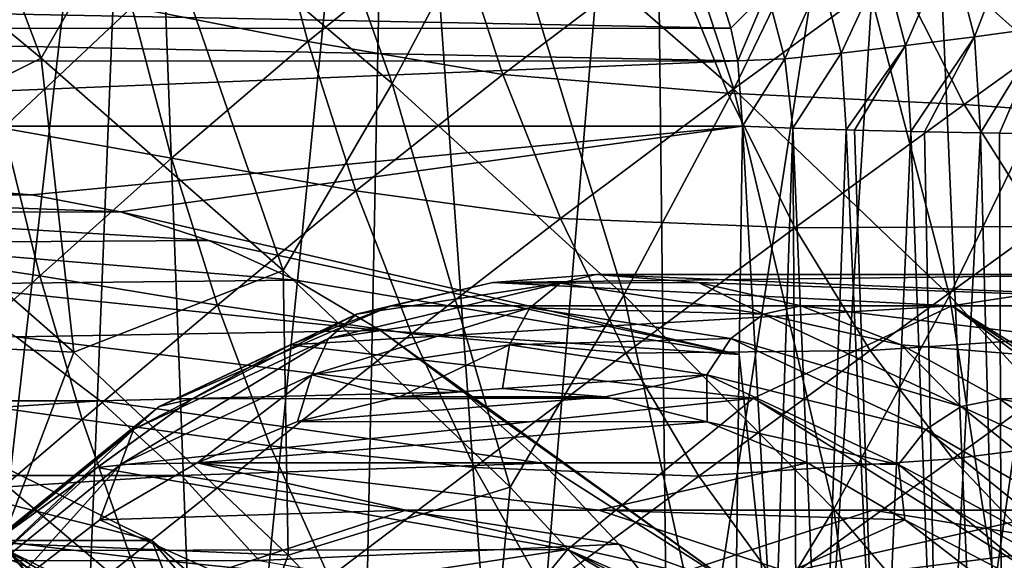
# Model space of a CAD drawing. Header units: metres. Extents: x 26 to 263, y -109 to 109.
# Tile 86 of 256: x 84.66 to 88.97, y -68.55 to -66.18. Entities that reach past the tile are written whole.
import ezdxf

# ---------------------------------------------------------------- set-up
doc = ezdxf.new("R2010")
doc.units = ezdxf.units.M
doc.layers.add('solid_500750', color=7, linetype='CONTINUOUS')

msp = doc.modelspace()

# ---------------------------------------------------------------- linework, layer by layer
at = {"layer": 'solid_500750'}
for points in [[(84.216835, -71.672516, 7.304394), (84.129189, -63.165283, 7.470334), (85.182449, -63.165283, 7.92783)], [(84.851967, -71.467651, 7.602958), (84.216835, -71.672516, 7.304394), (85.182449, -63.165283, 7.92783)], [(85.487236, -71.19516, 7.839845), (84.851967, -71.467651, 7.602958), (85.182449, -63.165283, 7.92783)], [(85.487236, -71.19516, 7.839845), (85.182449, -63.165283, 7.92783), (86.2882, -63.165283, 8.237646)], [(86.134743, -70.868965, 8.022638), (85.487236, -71.19516, 7.839845), (86.2882, -63.165283, 8.237646)], [(86.81002, -70.496864, 8.155372), (86.134743, -70.868965, 8.022638), (86.2882, -63.165283, 8.237646)], [(86.81002, -70.496864, 8.155372), (86.2882, -63.165283, 8.237646), (87.425835, -63.165283, 8.394011)], [(87.504539, -70.095207, 8.232536), (86.81002, -70.496864, 8.155372), (87.425835, -63.165283, 8.394011)], [(87.504539, -70.095207, 8.232536), (87.425835, -63.165283, 8.394011), (88.574165, -63.165283, 8.394011)], [(88.162834, -69.708733, 8.252638), (87.504539, -70.095207, 8.232536), (88.574165, -63.165283, 8.394011)], [(88.838425, -69.313248, 8.218221), (88.162834, -69.708733, 8.252638), (88.574165, -63.165283, 8.394011)], [(88.838425, -69.313248, 8.218221), (88.574165, -63.165283, 8.394011), (89.7118, -63.165283, 8.237646)], [(89.564323, -68.897736, 8.118481), (88.838425, -69.313248, 8.218221), (89.7118, -63.165283, 8.237646)], [(84.749672, -66.350014, -12.650061), (83.655952, -65.444588, -12.303147), (84.105759, -64.649376, -11.957624)], [(84.749672, -66.350014, -12.650061), (84.105759, -64.649376, -11.957624), (85.211487, -65.545425, -12.259774)], [(86.288986, -66.46125, -12.452021), (85.211487, -65.545425, -12.259774), (85.657608, -64.691406, -11.967349)], [(86.288986, -66.46125, -12.452021), (85.657608, -64.691406, -11.967349), (86.75116, -65.585442, -12.114264)], [(87.786705, -66.486511, -12.164641), (86.75116, -65.585442, -12.114264), (87.191818, -64.665665, -11.879148)], [(87.786705, -66.486511, -12.164641), (87.191818, -64.665665, -11.879148), (88.246117, -65.532784, -11.884103)], [(89.214401, -66.399788, -11.808153), (88.246117, -65.532784, -11.884103), (89.667511, -65.362595, -11.591726)], [(83.903969, -66.774452, -13.010599), (83.655952, -65.444588, -12.303147), (84.749672, -66.350014, -12.650061)], [(85.810753, -67.282013, -12.889522), (84.749672, -66.350014, -12.650061), (85.211487, -65.545425, -12.259774)], [(85.810753, -67.282013, -12.889522), (85.211487, -65.545425, -12.259774), (86.288986, -66.46125, -12.452021)], [(88.731277, -67.392548, -12.137958), (87.786705, -66.486511, -12.164641), (88.246117, -65.532784, -11.884103)], [(88.731277, -67.392548, -12.137958), (88.246117, -65.532784, -11.884103), (89.214401, -66.399788, -11.808153)], [(85.91832, -66.277634, 11.591149), (85.737946, -65.603821, 11.487139), (85.14698, -66.126183, 11.334136)], [(85.91832, -66.277634, 11.591149), (86.557442, -65.75972, 11.716453), (85.737946, -65.603821, 11.487139)], [(87.30452, -67.39035, -12.550798), (86.288986, -66.46125, -12.452021), (86.75116, -65.585442, -12.114264)], [(87.30452, -67.39035, -12.550798), (86.75116, -65.585442, -12.114264), (87.786705, -66.486511, -12.164641)], [(86.773514, -66.422081, 11.863622), (86.557442, -65.75972, 11.716453), (85.91832, -66.277634, 11.591149)], [(86.773514, -66.422081, 11.863622), (87.502571, -65.869507, 11.956711), (86.557442, -65.75972, 11.716453)], [(89.034805, -65.75518, -8.270924), (88.734726, -65.844574, -8.257349), (88.840805, -66.256569, -8.235767)], [(89.151184, -66.213799, -8.243361), (89.034805, -65.75518, -8.270924), (88.840805, -66.256569, -8.235767)], [(87.759239, -66.503761, 12.149351), (87.502571, -65.869507, 11.956711), (86.773514, -66.422081, 11.863622)], [(87.759239, -66.503761, 12.149351), (88.497589, -65.963287, 12.196374), (87.502571, -65.869507, 11.956711)], [(88.734726, -65.844574, -8.257349), (88.442688, -65.927193, -8.179141), (88.538353, -66.295235, -8.163302)], [(88.840805, -66.256569, -8.235767), (88.734726, -65.844574, -8.257349), (88.538353, -66.295235, -8.163302)], [(88.442688, -65.927193, -8.179141), (88.171463, -65.999443, -8.039716), (88.257034, -66.328094, -8.029131)], [(88.538353, -66.295235, -8.163302), (88.442688, -65.927193, -8.179141), (88.257034, -66.328094, -8.029131)], [(88.796303, -66.553802, 12.432545), (88.497589, -65.963287, 12.196374), (87.759239, -66.503761, 12.149351)], [(88.171463, -65.999443, -8.039716), (87.932877, -66.058159, -7.84516), (88.009125, -66.353737, -7.83911)], [(88.257034, -66.328094, -8.029131), (88.171463, -65.999443, -8.039716), (88.009125, -66.353737, -7.83911)], [(88.796303, -66.553802, 12.432545), (89.434219, -66.092575, 12.432792), (88.497589, -65.963287, 12.196374)], [(84.582741, -66.657188, 11.15602), (85.14698, -66.126183, 11.334136), (84.440521, -66.002396, 11.087273)], [(80.762032, -66.080048, 2.347307), (87.773804, -66.219238, -7.603927), (87.72953, -66.078163, -7.604294)], [(80.762032, -66.080048, 2.347307), (80.777451, -66.220947, 2.388548), (87.773804, -66.219238, -7.603927)], [(87.932877, -66.058159, -7.84516), (87.72953, -66.078163, -7.604294), (87.773804, -66.219238, -7.603927)], [(87.932877, -66.058159, -7.84516), (87.773804, -66.219238, -7.603927), (87.804428, -66.361946, -7.602311)], [(88.009125, -66.353737, -7.83911), (87.932877, -66.058159, -7.84516), (87.804428, -66.361946, -7.602311)], [(85.320885, -66.789131, 11.439263), (85.14698, -66.126183, 11.334136), (84.582741, -66.657188, 11.15602)], [(85.320885, -66.789131, 11.439263), (85.91832, -66.277634, 11.591149), (85.14698, -66.126183, 11.334136)], [(89.776611, -66.626144, 12.710032), (89.434219, -66.092575, 12.432792), (88.796303, -66.553802, 12.432545)], [(89.151184, -66.213799, -8.243361), (88.840805, -66.256569, -8.235767), (88.868172, -66.678551, -8.221525)], [(89.151184, -66.213799, -8.243361), (88.868172, -66.678551, -8.221525), (88.950356, -66.67997, -8.229373)], [(89.151184, -66.213799, -8.243361), (88.950356, -66.67997, -8.229373), (89.18148, -66.683441, -8.22719)], [(80.777451, -66.220947, 2.388548), (87.804428, -66.361946, -7.602311), (87.773804, -66.219238, -7.603927)], [(80.777451, -66.220947, 2.388548), (80.78936, -66.363266, 2.416574), (87.804428, -66.361946, -7.602311)], [(88.840805, -66.256569, -8.235767), (88.538353, -66.295235, -8.163302), (88.562897, -66.672371, -8.150889)], [(88.840805, -66.256569, -8.235767), (88.562897, -66.672371, -8.150889), (88.621918, -66.673683, -8.169885)], [(88.840805, -66.256569, -8.235767), (88.621918, -66.673683, -8.169885), (88.868172, -66.678551, -8.221525)], [(86.129539, -66.933319, 11.738765), (85.91832, -66.277634, 11.591149), (85.320885, -66.789131, 11.439263)], [(86.129539, -66.933319, 11.738765), (86.773514, -66.422081, 11.863622), (85.91832, -66.277634, 11.591149)], [(88.538353, -66.295235, -8.163302), (88.257034, -66.328094, -8.029131), (88.278992, -66.665176, -8.018369)], [(88.538353, -66.295235, -8.163302), (88.278992, -66.665176, -8.018369), (88.314804, -66.666176, -8.039232)], [(88.538353, -66.295235, -8.163302), (88.314804, -66.666176, -8.039232), (88.562897, -66.672371, -8.150889)], [(88.257034, -66.328094, -8.029131), (88.009125, -66.353737, -7.83911), (88.044212, -66.657814, -7.843887)], [(88.257034, -66.328094, -8.029131), (88.044212, -66.657814, -7.843887), (88.278992, -66.665176, -8.018369)], [(80.78936, -66.363266, 2.416574), (80.80407, -66.648956, 2.431338), (87.804428, -66.361946, -7.602311)], [(87.804428, -66.361946, -7.602311), (80.80407, -66.648956, 2.431338), (87.823555, -66.648964, -7.593526)], [(84.893364, -67.641197, -13.314678), (83.903969, -66.774452, -13.010599), (84.749672, -66.350014, -12.650061)], [(84.893364, -67.641197, -13.314678), (84.749672, -66.350014, -12.650061), (85.810753, -67.282013, -12.889522)], [(88.009125, -66.353737, -7.83911), (87.804428, -66.361946, -7.602311), (87.823555, -66.648964, -7.593526)], [(88.009125, -66.353737, -7.83911), (87.823555, -66.648964, -7.593526), (88.044212, -66.657814, -7.843887)], [(87.025864, -67.054291, 12.056331), (86.773514, -66.422081, 11.863622), (86.129539, -66.933319, 11.738765)], [(87.025864, -67.054291, 12.056331), (87.759239, -66.503761, 12.149351), (86.773514, -66.422081, 11.863622)], [(89.564781, -68.303314, -12.057067), (88.731277, -67.392548, -12.137958), (89.214401, -66.399788, -11.808153)], [(86.805244, -68.232811, -13.039113), (85.810753, -67.282013, -12.889522), (86.288986, -66.46125, -12.452021)], [(86.805244, -68.232811, -13.039113), (86.288986, -66.46125, -12.452021), (87.30452, -67.39035, -12.550798)], [(88.053757, -67.095558, 12.385431), (87.759239, -66.503761, 12.149351), (87.025864, -67.054291, 12.056331)], [(88.224213, -68.328995, -12.577037), (87.30452, -67.39035, -12.550798), (87.786705, -66.486511, -12.164641)], [(88.053757, -67.095558, 12.385431), (88.796303, -66.553802, 12.432545), (87.759239, -66.503761, 12.149351)], [(88.224213, -68.328995, -12.577037), (87.786705, -66.486511, -12.164641), (88.731277, -67.392548, -12.137958)], [(89.133514, -67.08889, 12.709119), (88.796303, -66.553802, 12.432545), (88.053757, -67.095558, 12.385431)], [(89.133514, -67.08889, 12.709119), (89.776611, -66.626144, 12.710032), (88.796303, -66.553802, 12.432545)], [(84.707634, -66.950287, -3.143528), (87.823555, -66.648964, -7.593526), (80.80407, -66.648956, 2.431338)], [(84.313812, -66.925423, -2.581093), (84.707634, -66.950287, -3.143528), (80.80407, -66.648956, 2.431338)], [(84.744064, -67.305412, 11.259416), (84.582741, -66.657188, 11.15602), (84.030632, -67.199287, 10.950896)], [(84.744064, -67.305412, 11.259416), (85.320885, -66.789131, 11.439263), (84.582741, -66.657188, 11.15602)], [(84.707634, -66.950287, -3.143528), (85.097092, -67.025162, -3.699733), (87.823555, -66.648964, -7.593526)], [(85.097092, -67.025162, -3.699733), (87.809105, -67.650612, -7.572888), (87.823555, -66.648964, -7.593526)], [(87.962746, -69.11232, -7.750935), (87.823555, -66.648964, -7.593526), (87.809105, -67.650612, -7.572888)], [(88.044212, -66.657814, -7.843887), (87.823555, -66.648964, -7.593526), (87.962746, -69.11232, -7.750935)], [(88.044212, -66.657814, -7.843887), (87.962746, -69.11232, -7.750935), (88.061722, -69.360451, -7.839153)], [(88.044212, -66.657814, -7.843887), (88.061722, -69.360451, -7.839153), (88.170609, -69.626701, -7.918922)], [(88.278992, -66.665176, -8.018369), (88.044212, -66.657814, -7.843887), (88.170609, -69.626701, -7.918922)], [(88.423332, -69.889473, -8.054585), (88.278992, -66.665176, -8.018369), (88.170609, -69.626701, -7.918922)], [(88.423332, -69.889473, -8.054585), (88.314804, -66.666176, -8.039232), (88.278992, -66.665176, -8.018369)], [(88.423332, -69.889473, -8.054585), (88.562897, -66.672371, -8.150889), (88.314804, -66.666176, -8.039232)], [(88.423332, -69.889473, -8.054585), (88.691383, -70.134232, -8.137181), (88.562897, -66.672371, -8.150889)], [(88.691383, -70.134232, -8.137181), (88.621918, -66.673683, -8.169885), (88.562897, -66.672371, -8.150889)], [(88.691383, -70.134232, -8.137181), (88.868172, -66.678551, -8.221525), (88.621918, -66.673683, -8.169885)], [(88.691383, -70.134232, -8.137181), (88.963882, -70.348213, -8.16764), (88.868172, -66.678551, -8.221525)], [(88.963882, -70.348213, -8.16764), (88.950356, -66.67997, -8.229373), (88.868172, -66.678551, -8.221525)], [(88.963882, -70.348213, -8.16764), (89.18148, -66.683441, -8.22719), (88.950356, -66.67997, -8.229373)], [(88.963882, -70.348213, -8.16764), (89.229027, -70.518959, -8.149217), (89.18148, -66.683441, -8.22719)], [(83.578545, -67.5784, -13.624107), (83.903969, -66.774452, -13.010599), (84.893364, -67.641197, -13.314678)], [(85.522171, -67.434349, 11.58491), (85.320885, -66.789131, 11.439263), (84.744064, -67.305412, 11.259416)], [(85.522171, -67.434349, 11.58491), (86.129539, -66.933319, 11.738765), (85.320885, -66.789131, 11.439263)], [(83.078552, -66.951653, -4.303847), (84.707634, -66.950287, -3.143528), (84.313812, -66.925423, -2.581093)], [(83.078552, -66.951653, -4.303847), (85.097092, -67.025162, -3.699733), (84.707634, -66.950287, -3.143528)], [(86.373482, -67.559753, 11.929257), (86.129539, -66.933319, 11.738765), (85.522171, -67.434349, 11.58491)], [(86.373482, -67.559753, 11.929257), (87.025864, -67.054291, 12.056331), (86.129539, -66.933319, 11.738765)], [(83.078552, -66.951653, -4.303847), (83.475945, -67.029579, -4.87138), (85.097092, -67.025162, -3.699733)], [(83.475945, -67.029579, -4.87138), (85.48481, -67.150414, -4.253443), (85.097092, -67.025162, -3.699733)], [(83.475945, -67.029579, -4.87138), (83.871544, -67.160576, -5.436357), (85.48481, -67.150414, -4.253443)], [(85.097092, -67.025162, -3.699733), (85.48481, -67.150414, -4.253443), (87.809105, -67.650612, -7.572888)], [(87.312714, -67.645409, 12.290376), (87.025864, -67.054291, 12.056331), (86.373482, -67.559753, 11.929257)], [(87.312714, -67.645409, 12.290376), (88.053757, -67.095558, 12.385431), (87.025864, -67.054291, 12.056331)], [(88.383827, -67.633568, 12.660432), (88.053757, -67.095558, 12.385431), (87.312714, -67.645409, 12.290376)], [(88.383827, -67.633568, 12.660432), (89.133514, -67.08889, 12.709119), (88.053757, -67.095558, 12.385431)], [(89.505562, -67.558784, 13.020828), (89.133514, -67.08889, 12.709119), (88.383827, -67.633568, 12.660432)], [(83.871544, -67.160576, -5.436357), (85.865715, -67.323975, -4.797431), (85.48481, -67.150414, -4.253443)], [(83.871544, -67.160576, -5.436357), (84.261536, -67.342529, -5.993321), (85.865715, -67.323975, -4.797431)], [(85.48481, -67.150414, -4.253443), (85.865715, -67.323975, -4.797431), (87.809105, -67.650612, -7.572888)], [(84.172501, -67.829063, 11.04878), (84.744064, -67.305412, 11.259416), (84.030632, -67.199287, 10.950896)], [(85.832695, -68.530823, -13.536019), (84.893364, -67.641197, -13.314678), (85.810753, -67.282013, -12.889522)], [(85.832695, -68.530823, -13.536019), (85.810753, -67.282013, -12.889522), (86.805244, -68.232811, -13.039113)], [(84.92952, -67.936279, 11.399977), (84.744064, -67.305412, 11.259416), (84.172501, -67.829063, 11.04878)], [(84.261536, -67.342529, -5.993321), (86.236572, -67.545067, -5.327078), (85.865715, -67.323975, -4.797431)], [(84.92952, -67.936279, 11.399977), (85.522171, -67.434349, 11.58491), (84.744064, -67.305412, 11.259416)], [(85.865715, -67.323975, -4.797431), (86.236572, -67.545067, -5.327078), (87.809105, -67.650612, -7.572888)], [(87.024406, -67.337914, -0.683118), (86.89135, -67.446312, -0.776287), (86.009514, -67.580818, 0.4831)], [(86.131775, -67.474068, 0.591688), (87.024406, -67.337914, -0.683118), (86.009514, -67.580818, 0.4831)], [(86.131775, -67.474068, 0.591688), (86.282524, -67.437325, 0.709365), (86.730011, -67.334389, 0.070285)], [(86.131775, -67.474068, 0.591688), (86.730011, -67.334389, 0.070285), (87.024406, -67.337914, -0.683118)], [(86.730011, -67.334389, 0.070285), (86.282524, -67.437325, 0.709365), (88.741898, -67.436729, 2.427351)], [(86.730011, -67.334389, 0.070285), (88.741898, -67.436729, 2.427351), (89.638306, -67.300003, 1.147153)], [(87.180969, -67.300003, -0.573746), (86.730011, -67.334389, 0.070285), (89.638306, -67.300003, 1.147153)], [(87.024406, -67.337914, -0.683118), (86.730011, -67.334389, 0.070285), (87.180969, -67.300003, -0.573746)], [(87.024406, -67.337914, -0.683118), (87.917038, -67.474068, -1.957923), (86.89135, -67.446312, -0.776287)], [(87.024406, -67.337914, -0.683118), (87.180969, -67.300003, -0.573746), (87.63192, -67.334427, -1.217775)], [(87.024406, -67.337914, -0.683118), (87.63192, -67.334427, -1.217775), (87.917038, -67.474068, -1.957923)], [(87.180969, -67.300003, -0.573746), (89.638306, -67.300003, 1.147153), (90.534706, -67.436729, -0.133045)], [(87.63192, -67.334427, -1.217775), (87.180969, -67.300003, -0.573746), (90.534706, -67.436729, -0.133045)], [(88.079407, -67.437393, -1.856852), (87.63192, -67.334427, -1.217775), (90.534706, -67.436729, -0.133045)], [(87.917038, -67.474068, -1.957923), (87.63192, -67.334427, -1.217775), (88.079407, -67.437393, -1.856852)], [(94.360352, -70.902344, 4.454275), (89.638306, -67.300003, 1.147153), (88.741898, -67.436729, 2.427351)], [(84.261536, -67.342529, -5.993321), (84.639565, -67.572754, -6.533206), (86.236572, -67.545067, -5.327078)], [(87.699196, -69.197174, -13.121324), (86.805244, -68.232811, -13.039113), (87.30452, -67.39035, -12.550798)], [(87.699196, -69.197174, -13.121324), (87.30452, -67.39035, -12.550798), (88.224213, -68.328995, -12.577037)], [(89.027527, -69.274292, -12.55469), (88.224213, -68.328995, -12.577037), (88.731277, -67.392548, -12.137958)], [(89.027527, -69.274292, -12.55469), (88.731277, -67.392548, -12.137958), (89.564781, -68.303314, -12.057067)], [(85.752815, -68.051224, 11.770432), (85.522171, -67.434349, 11.58491), (84.92952, -67.936279, 11.399977)], [(85.266273, -67.878387, 1.82776), (85.841896, -67.608017, 1.338649), (86.282524, -67.437325, 0.709365)], [(85.266273, -67.878387, 1.82776), (86.282524, -67.437325, 0.709365), (86.131775, -67.474068, 0.591688)], [(85.752815, -68.051224, 11.770432), (86.373482, -67.559753, 11.929257), (85.522171, -67.434349, 11.58491)], [(85.841896, -67.608017, 1.338649), (87.872734, -67.842766, 3.668651), (88.741898, -67.436729, 2.427351)], [(86.282524, -67.437325, 0.709365), (85.841896, -67.608017, 1.338649), (88.741898, -67.436729, 2.427351)], [(86.89135, -67.446312, -0.776287), (86.802452, -67.608658, -0.838534), (85.93679, -67.7407, 0.397759)], [(86.009514, -67.580818, 0.4831), (86.89135, -67.446312, -0.776287), (85.93679, -67.7407, 0.397759)], [(86.89135, -67.446312, -0.776287), (87.773178, -67.580818, -2.035674), (86.802452, -67.608658, -0.838534)], [(87.917038, -67.474068, -1.957923), (87.773178, -67.580818, -2.035674), (86.89135, -67.446312, -0.776287)], [(93.643242, -71.049278, 5.478413), (88.741898, -67.436729, 2.427351), (87.872734, -67.842766, 3.668651)], [(87.917038, -67.474068, -1.957923), (88.079407, -67.437393, -1.856852), (88.520035, -67.608124, -2.486129)], [(88.079407, -67.437393, -1.856852), (90.534706, -67.436729, -0.133045), (91.403877, -67.842766, -1.374346)], [(88.520035, -67.608124, -2.486129), (88.079407, -67.437393, -1.856852), (91.403877, -67.842766, -1.374346)], [(93.999329, -70.93924, 4.969868), (94.360352, -70.902344, 4.454275), (88.741898, -67.436729, 2.427351)], [(93.643242, -71.049278, 5.478413), (93.999329, -70.93924, 4.969868), (88.741898, -67.436729, 2.427351)], [(86.131775, -67.474068, 0.591688), (86.009514, -67.580818, 0.4831), (85.15448, -67.980247, 1.704221)], [(85.266273, -67.878387, 1.82776), (86.131775, -67.474068, 0.591688), (85.15448, -67.980247, 1.704221)], [(87.917038, -67.474068, -1.957923), (88.782539, -67.878387, -3.193995), (87.773178, -67.580818, -2.035674)], [(87.917038, -67.474068, -1.957923), (88.520035, -67.608124, -2.486129), (88.782539, -67.878387, -3.193995)], [(84.639565, -67.572754, -6.533206), (86.599487, -67.814507, -5.84537), (86.236572, -67.545067, -5.327078)], [(86.236572, -67.545067, -5.327078), (87.79599, -68.670662, -7.554152), (87.809105, -67.650612, -7.572888)], [(86.236572, -67.545067, -5.327078), (86.599487, -67.814507, -5.84537), (87.79599, -68.670662, -7.554152)], [(80.343307, -67.853355, -0.397511), (85.007721, -67.853355, -7.058982), (84.639565, -67.572754, -6.533206)], [(84.576363, -68.478264, -13.968616), (83.578545, -67.5784, -13.624107), (84.893364, -67.641197, -13.314678)], [(84.639565, -67.572754, -6.533206), (85.007721, -67.853355, -7.058982), (86.599487, -67.814507, -5.84537)], [(86.009514, -67.580818, 0.4831), (85.93679, -67.7407, 0.397759), (85.097427, -68.132813, 1.596488)], [(85.15448, -67.980247, 1.704221), (86.009514, -67.580818, 0.4831), (85.097427, -68.132813, 1.596488)], [(86.648705, -68.1465, 12.158621), (86.373482, -67.559753, 11.929257), (85.752815, -68.051224, 11.770432)], [(86.648705, -68.1465, 12.158621), (87.312714, -67.645409, 12.290376), (86.373482, -67.559753, 11.929257)], [(87.773178, -67.580818, -2.035674), (87.668114, -67.7407, -2.074828), (86.802452, -67.608658, -0.838534)], [(87.773178, -67.580818, -2.035674), (88.62822, -67.980247, -3.256795), (87.668114, -67.7407, -2.074828)], [(88.782539, -67.878387, -3.193995), (88.62822, -67.980247, -3.256795), (87.773178, -67.580818, -2.035674)], [(88.746117, -68.108292, 12.969223), (89.505562, -67.558784, 13.020828), (88.383827, -67.633568, 12.660432)], [(89.905128, -67.960327, 13.360173), (89.505562, -67.558784, 13.020828), (88.746117, -68.108292, 12.969223)], [(84.576363, -68.478264, -13.968616), (84.893364, -67.641197, -13.314678), (85.832695, -68.530823, -13.536019)], [(85.266273, -67.878387, 1.82776), (85.411491, -67.845169, 1.953325), (85.841896, -67.608017, 1.338649)], [(85.841896, -67.608017, 1.338649), (85.411491, -67.845169, 1.953325), (87.872734, -67.842766, 3.668651)], [(85.93679, -67.7407, 0.397759), (86.802452, -67.608658, -0.838534), (86.320679, -67.836403, -0.216847)], [(86.802452, -67.608658, -0.838534), (86.77137, -67.800072, -0.860503), (86.320679, -67.836403, -0.216847)], [(86.802452, -67.608658, -0.838534), (87.668114, -67.7407, -2.074828), (86.77137, -67.800072, -0.860503)], [(87.632103, -68.184532, 12.561405), (88.383827, -67.633568, 12.660432), (87.312714, -67.645409, 12.290376)], [(88.746117, -68.108292, 12.969223), (88.383827, -67.633568, 12.660432), (87.632103, -68.184532, 12.561405)], [(88.950424, -67.845314, -3.100796), (88.520035, -67.608124, -2.486129), (91.403877, -67.842766, -1.374346)], [(88.782539, -67.878387, -3.193995), (88.520035, -67.608124, -2.486129), (88.950424, -67.845314, -3.100796)], [(87.632103, -68.184532, 12.561405), (87.312714, -67.645409, 12.290376), (86.648705, -68.1465, 12.158621)], [(87.962746, -69.11232, -7.750935), (87.809105, -67.650612, -7.572888), (87.79599, -68.670662, -7.554152)], [(85.097427, -68.132813, 1.596488), (85.93679, -67.7407, 0.397759), (85.434128, -68.126007, 1.04927)], [(85.93679, -67.7407, 0.397759), (85.873291, -67.945442, 0.422083), (85.434128, -68.126007, 1.04927)], [(85.93679, -67.7407, 0.397759), (86.320679, -67.836403, -0.216847), (85.873291, -67.945442, 0.422083)], [(87.668114, -67.7407, -2.074828), (87.222061, -67.836433, -1.504158), (86.77137, -67.800072, -0.860503)], [(87.668114, -67.7407, -2.074828), (87.669441, -67.945503, -2.143085), (87.222061, -67.836433, -1.504158)], [(87.668114, -67.7407, -2.074828), (88.507469, -68.132813, -3.273557), (87.669441, -67.945503, -2.143085)], [(88.62822, -67.980247, -3.256795), (88.507469, -68.132813, -3.273557), (87.668114, -67.7407, -2.074828)], [(86.320679, -67.836403, -0.216847), (86.77137, -67.800072, -0.860503), (87.222061, -67.836433, -1.504158)], [(79.986229, -68.182343, 0.112451), (85.364799, -68.182343, -7.568945), (85.007721, -67.853355, -7.058982)], [(79.986229, -68.182343, 0.112451), (85.007721, -67.853355, -7.058982), (80.343307, -67.853355, -0.397511)], [(84.33551, -68.441841, 11.180322), (84.92952, -67.936279, 11.399977), (84.172501, -67.829063, 11.04878)], [(84.454185, -68.538605, 2.98754), (84.994614, -68.146973, 2.548692), (85.411491, -67.845169, 1.953325)], [(84.454185, -68.538605, 2.98754), (85.411491, -67.845169, 1.953325), (85.266273, -67.878387, 1.82776)], [(84.994614, -68.146973, 2.548692), (87.057213, -68.505768, 4.833337), (87.872734, -67.842766, 3.668651)], [(85.411491, -67.845169, 1.953325), (84.994614, -68.146973, 2.548692), (87.872734, -67.842766, 3.668651)], [(85.007721, -67.853355, -7.058982), (86.949173, -68.128098, -6.344772), (86.599487, -67.814507, -5.84537)], [(85.007721, -67.853355, -7.058982), (85.364799, -68.182343, -7.568945), (86.949173, -68.128098, -6.344772)], [(85.873291, -67.945442, 0.422083), (86.320679, -67.836403, -0.216847), (87.222061, -67.836433, -1.504158)], [(85.873291, -67.945442, 0.422083), (87.222061, -67.836433, -1.504158), (87.669441, -67.945503, -2.143085)], [(86.599487, -67.814507, -5.84537), (86.949173, -68.128098, -6.344772), (87.79599, -68.670662, -7.554152)], [(93.296936, -71.230957, 5.972988), (87.872734, -67.842766, 3.668651), (87.057213, -68.505768, 4.833337)], [(93.296936, -71.230957, 5.972988), (93.643242, -71.049278, 5.478413), (87.872734, -67.842766, 3.668651)], [(88.782539, -67.878387, -3.193995), (88.950424, -67.845314, -3.100796), (89.367302, -68.147148, -3.696152)], [(88.950424, -67.845314, -3.100796), (91.403877, -67.842766, -1.374346), (92.219398, -68.505768, -2.539031)], [(89.367302, -68.147148, -3.696152), (88.950424, -67.845314, -3.100796), (92.219398, -68.505768, -2.539031)], [(85.266273, -67.878387, 1.82776), (85.15448, -67.980247, 1.704221), (84.352211, -68.632477, 2.849973)], [(84.454185, -68.538605, 2.98754), (85.266273, -67.878387, 1.82776), (84.352211, -68.632477, 2.849973)], [(88.782539, -67.878387, -3.193995), (89.594627, -68.538605, -4.353775), (88.62822, -67.980247, -3.256795)], [(88.782539, -67.878387, -3.193995), (89.367302, -68.147148, -3.696152), (89.594627, -68.538605, -4.353775)], [(85.141182, -68.539711, 11.577151), (84.92952, -67.936279, 11.399977), (84.33551, -68.441841, 11.180322)], [(85.141182, -68.539711, 11.577151), (85.752815, -68.051224, 11.770432), (84.92952, -67.936279, 11.399977)], [(85.15448, -67.980247, 1.704221), (85.097427, -68.132813, 1.596488), (84.309875, -68.773079, 2.721231)], [(84.352211, -68.632477, 2.849973), (85.15448, -67.980247, 1.704221), (84.309875, -68.773079, 2.721231)], [(85.434128, -68.126007, 1.04927), (85.873291, -67.945442, 0.422083), (87.669441, -67.945503, -2.143085)], [(85.434128, -68.126007, 1.04927), (87.669441, -67.945503, -2.143085), (88.108597, -68.126099, -2.770267)], [(88.507469, -68.132813, -3.273557), (88.108597, -68.126099, -2.770267), (87.669441, -67.945503, -2.143085)], [(88.62822, -67.980247, -3.256795), (89.430481, -68.632477, -4.402547), (88.507469, -68.132813, -3.273557)], [(89.594627, -68.538605, -4.353775), (89.430481, -68.632477, -4.402547), (88.62822, -67.980247, -3.256795)], [(89.13372, -68.516663, 13.304555), (89.905128, -67.960327, 13.360173), (88.746117, -68.108292, 12.969223)], [(85.23513, -68.467232, -5.640319), (84.415993, -68.467232, -6.213906), (83.560822, -68.043022, -4.992605)], [(84.379982, -68.04303, -4.419031), (85.23513, -68.467232, -5.640319), (83.560822, -68.043022, -4.992605)], [(85.404968, -68.908737, -5.312607), (85.23513, -68.467232, -5.640319), (84.379982, -68.04303, -4.419031)], [(85.404968, -68.908737, -5.312607), (84.379982, -68.04303, -4.419031), (84.598007, -68.508438, -4.160146)], [(86.011696, -68.629822, 11.992049), (85.752815, -68.051224, 11.770432), (85.141182, -68.539711, 11.577151)], [(86.011696, -68.629822, 11.992049), (86.648705, -68.1465, 12.158621), (85.752815, -68.051224, 11.770432)], [(87.981094, -68.662552, 12.864494), (88.746117, -68.108292, 12.969223), (87.632103, -68.184532, 12.561405)], [(89.13372, -68.516663, 13.304555), (88.746117, -68.108292, 12.969223), (87.981094, -68.662552, 12.864494)], [(84.309875, -68.773079, 2.721231), (85.097427, -68.132813, 1.596488), (84.593384, -68.695244, 2.24998)], [(84.454185, -68.538605, 2.98754), (84.594437, -68.511131, 3.120207), (84.994614, -68.146973, 2.548692)], [(85.097427, -68.132813, 1.596488), (85.00647, -68.376457, 1.660029), (84.593384, -68.695244, 2.24998)], [(84.994614, -68.146973, 2.548692), (84.594437, -68.511131, 3.120207), (87.057213, -68.505768, 4.833337)], [(85.00647, -68.376457, 1.660029), (85.434128, -68.126007, 1.04927), (86.347992, -68.334137, -0.255859)], [(85.097427, -68.132813, 1.596488), (85.434128, -68.126007, 1.04927), (85.00647, -68.376457, 1.660029)], [(85.364799, -68.182343, -7.568945), (87.282501, -68.483421, -6.820817), (86.949173, -68.128098, -6.344772)], [(85.434128, -68.126007, 1.04927), (87.19455, -68.334137, -1.464871), (86.347992, -68.334137, -0.255859)], [(85.434128, -68.126007, 1.04927), (88.108597, -68.126099, -2.770267), (87.19455, -68.334137, -1.464871)], [(86.953621, -68.683128, 12.42271), (86.648705, -68.1465, 12.158621), (86.011696, -68.629822, 11.992049)], [(86.953621, -68.683128, 12.42271), (87.632103, -68.184532, 12.561405), (86.648705, -68.1465, 12.158621)], [(86.949173, -68.128098, -6.344772), (87.282501, -68.483421, -6.820817), (87.79599, -68.670662, -7.554152)], [(88.108597, -68.126099, -2.770267), (88.536255, -68.376579, -3.381019), (87.19455, -68.334137, -1.464871)], [(88.507469, -68.132813, -3.273557), (88.536255, -68.376579, -3.381019), (88.108597, -68.126099, -2.770267)], [(88.507469, -68.132813, -3.273557), (89.295021, -68.773079, -4.398299), (88.536255, -68.376579, -3.381019)], [(89.430481, -68.632477, -4.402547), (89.295021, -68.773079, -4.398299), (88.507469, -68.132813, -3.273557)], [(79.646156, -68.554291, 0.598125), (85.704872, -68.554291, -8.054618), (85.364799, -68.182343, -7.568945)], [(79.646156, -68.554291, 0.598125), (85.364799, -68.182343, -7.568945), (79.986229, -68.182343, 0.112451)], [(85.364799, -68.182343, -7.568945), (85.704872, -68.554291, -8.054618), (87.282501, -68.483421, -6.820817)], [(87.981094, -68.662552, 12.864494), (87.632103, -68.184532, 12.561405), (86.953621, -68.683128, 12.42271)], [(86.694817, -69.43795, -13.693793), (85.832695, -68.530823, -13.536019), (86.805244, -68.232811, -13.039113)], [(86.694817, -69.43795, -13.693793), (86.805244, -68.232811, -13.039113), (87.699196, -69.197174, -13.121324)], [(88.472076, -70.169563, -13.161072), (87.699196, -69.197174, -13.121324), (88.224213, -68.328995, -12.577037)], [(88.472076, -70.169563, -13.161072), (88.224213, -68.328995, -12.577037), (89.027527, -69.274292, -12.55469)], [(84.959839, -68.818977, -3.835923), (83.762596, -68.373474, -2.967055), (84.157722, -68.689392, -2.690383)], [(84.598007, -68.508438, -4.160146), (83.762596, -68.373474, -2.967055), (84.959839, -68.818977, -3.835923)], [(85.00647, -68.376457, 1.660029), (86.347992, -68.334137, -0.255859), (85.51545, -68.605446, 0.933138)], [(87.563332, -68.605446, 2.367079), (85.51545, -68.605446, 0.933138), (86.347992, -68.334137, -0.255859)], [(88.395874, -68.334137, 1.178083), (86.347992, -68.334137, -0.255859), (87.19455, -68.334137, -1.464871)], [(87.563332, -68.605446, 2.367079), (86.347992, -68.334137, -0.255859), (88.395874, -68.334137, 1.178083)], [(88.536255, -68.376579, -3.381019), (88.0271, -68.605446, -2.653867), (87.19455, -68.334137, -1.464871)], [(89.242432, -68.334137, -0.03093), (87.19455, -68.334137, -1.464871), (88.0271, -68.605446, -2.653867)], [(88.395874, -68.334137, 1.178083), (87.19455, -68.334137, -1.464871), (89.242432, -68.334137, -0.03093)], [(87.563332, -68.605446, 2.367079), (88.395874, -68.334137, 1.178083), (90.074974, -68.605446, -1.219926)], [(89.242432, -68.334137, -0.03093), (88.0271, -68.605446, -2.653867), (90.074974, -68.605446, -1.219926)], [(88.395874, -68.334137, 1.178083), (89.242432, -68.334137, -0.03093), (90.074974, -68.605446, -1.219926)], [(84.593384, -68.695244, 2.24998), (85.00647, -68.376457, 1.660029), (85.51545, -68.605446, 0.933138)], [(88.536255, -68.376579, -3.381019), (88.949333, -68.695396, -3.97096), (88.0271, -68.605446, -2.653867)], [(89.295021, -68.773079, -4.398299), (88.949333, -68.695396, -3.97096), (88.536255, -68.376579, -3.381019)], [(84.521812, -69.028076, 11.345066), (85.141182, -68.539711, 11.577151), (84.33551, -68.441841, 11.180322)], [(84.415993, -68.467232, -6.213906), (85.211884, -69.158173, -7.350562), (84.328743, -69.985764, -5.998619)], [(84.576363, -68.478264, -13.968616), (85.175964, -69.191933, -14.236705), (84.375145, -68.706398, -14.218572)], [(86.031052, -69.158188, -6.777004), (85.211884, -69.158173, -7.350562), (84.415993, -68.467232, -6.213906)], [(85.23513, -68.467232, -5.640319), (86.031052, -69.158188, -6.777004), (84.415993, -68.467232, -6.213906)], [(84.576363, -68.478264, -13.968616), (85.212769, -69.215103, -14.236523), (85.175964, -69.191933, -14.236705)], [(84.576363, -68.478264, -13.968616), (85.507774, -69.403549, -14.231682), (85.212769, -69.215103, -14.236523)], [(84.576363, -68.478264, -13.968616), (85.832695, -68.530823, -13.536019), (85.507774, -69.403549, -14.231682)], [(86.155998, -69.56073, -6.385194), (86.031052, -69.158188, -6.777004), (85.23513, -68.467232, -5.640319)], [(86.155998, -69.56073, -6.385194), (85.23513, -68.467232, -5.640319), (85.404968, -68.908737, -5.312607)], [(85.704872, -68.554291, -8.054618), (87.601463, -68.882004, -7.276336), (87.282501, -68.483421, -6.820817)], [(87.282501, -68.483421, -6.820817), (87.601463, -68.882004, -7.276336), (87.79599, -68.670662, -7.554152)], [(84.214035, -68.934853, 3.663476), (86.320114, -69.405602, 5.88602), (87.057213, -68.505768, 4.833337)], [(84.594437, -68.511131, 3.120207), (84.214035, -68.934853, 3.663476), (87.057213, -68.505768, 4.833337)], [(85.378265, -69.106285, 11.787405), (85.141182, -68.539711, 11.577151), (84.521812, -69.028076, 11.345066)], [(84.598007, -68.508438, -4.160146), (84.959839, -68.818977, -3.835923), (85.734642, -69.203316, -4.942452)], [(85.404968, -68.908737, -5.312607), (84.598007, -68.508438, -4.160146), (85.734642, -69.203316, -4.942452)], [(85.378265, -69.106285, 11.787405), (86.011696, -68.629822, 11.992049), (85.141182, -68.539711, 11.577151)], [(86.694817, -69.43795, -13.693793), (85.507774, -69.403549, -14.231682), (85.832695, -68.530823, -13.536019)], [(92.65242, -71.798378, 6.893452), (87.057213, -68.505768, 4.833337), (86.320114, -69.405602, 5.88602)], [(92.965157, -71.481804, 6.446815), (93.296936, -71.230957, 5.972988), (87.057213, -68.505768, 4.833337)], [(92.65242, -71.798378, 6.893452), (92.965157, -71.481804, 6.446815), (87.057213, -68.505768, 4.833337)], [(88.353264, -69.0765, 13.192727), (89.13372, -68.516663, 13.304555), (87.981094, -68.662552, 12.864494)], [(89.539001, -68.856964, 13.658723), (89.13372, -68.516663, 13.304555), (88.353264, -69.0765, 13.192727)]]:
    msp.add_3dface(points, dxfattribs=at)

doc.saveas('drawing.dxf')
